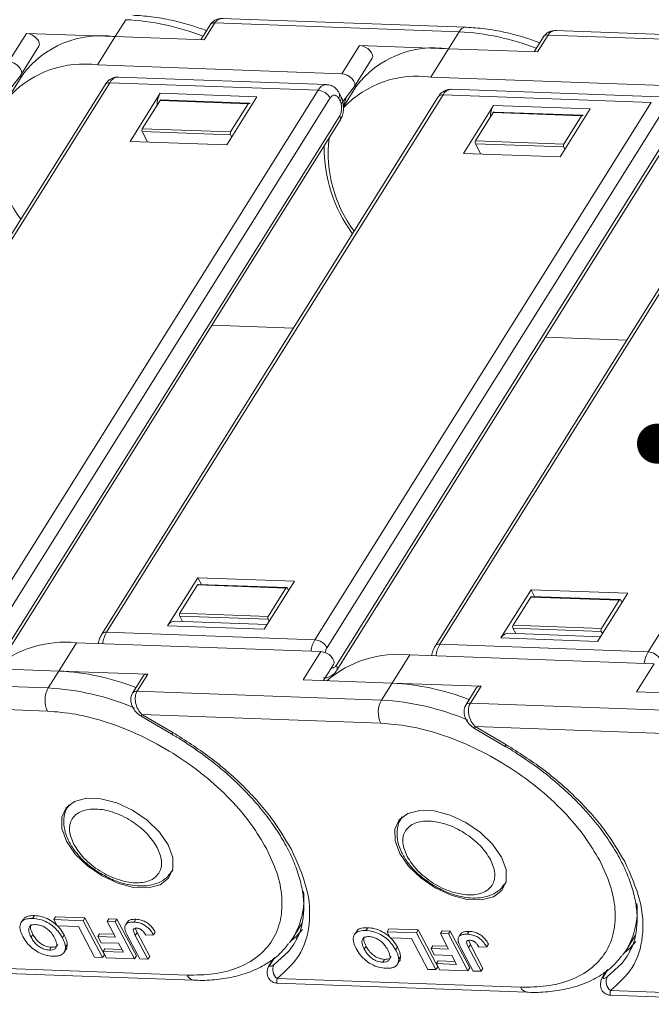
# Model space of a CAD drawing. Header units: millimetres. Extents: x 3578 to 4080, y -235 to 116.
# Tile 26 of 34: x 3917 to 3941, y 28 to 64. Entities that reach past the tile are written whole.
import ezdxf

# ---------------------------------------------------------------- set-up
doc = ezdxf.new("R2010")
doc.units = ezdxf.units.MM
doc.styles.get("Standard").update_dxf_attribs({"font": '仿宋_GB2312.ttf', "width": 0.8})
doc.dimstyles.new('副本 ISO-5', dxfattribs={"dimtxt": 3, "dimasz": 1.5, "dimexe": 1, "dimexo": 0.625, "dimgap": 0.5, "dimtad": 1, "dimtoh": 1, "dimdsep": 46, "dimtxsty": 'Standard', "dimcen": 2.5, "dimadec": 0, "dimazin": 0, "dimtfac": 1, "dimtmove": 0, "dimatfit": 3, "dimfxl": 0, "dimarcsym": 0})

msp = doc.modelspace()

# ---------------------------------------------------------------- linework, layer by layer
at = {"color": 7, "linetype": 'Continuous', "lineweight": 15}
for p, q in [((3920.87, 64.497), (3920.47, 63.86)), ((3923.814, 63.739), (3924.213, 64.376)), ((3924.213, 64.376), (3933.403, 64.043)), ((3933.66, 64.214), (3924.469, 64.547)), ((3924.035, 64.303), (3923.684, 63.743)), ((3933.403, 64.043), (3933.003, 63.406)), ((3946.193, 63.76), (3937.002, 64.093)), ((3917.127, 63.981), (3916.461, 62.918)), ((3917.127, 63.981), (3920.47, 63.86)), ((3919.804, 62.797), (3920.47, 63.86)), ((3920.47, 63.86), (3923.814, 63.739)), ((3936.568, 63.849), (3936.217, 63.289)), ((3936.347, 63.284), (3936.746, 63.922)), ((3936.746, 63.922), (3945.936, 63.589)), ((3916.933, 62.437), (3917.599, 63.5)), ((3929.66, 63.527), (3928.994, 62.464)), ((3929.66, 63.527), (3933.003, 63.406)), ((3932.337, 62.343), (3933.003, 63.406)), ((3933.003, 63.406), (3936.347, 63.284)), ((3929.466, 61.983), (3930.132, 63.046)), ((3928.994, 62.464), (3919.804, 62.797)), ((3916.492, 61.862), (3916.926, 62.427)), ((3916.989, 62.434), (3916.514, 61.676)), ((3928.418, 62.058), (3920.585, 62.342)), ((3941.527, 62.01), (3932.337, 62.343)), ((3920.085, 62.055), (3907.429, 41.866)), ((3907.608, 41.939), (3920.263, 62.128)), ((3928.096, 61.845), (3915.441, 41.655)), ((3920.263, 62.128), (3928.096, 61.845)), ((3928.969, 61.334), (3929.459, 61.973)), ((3929.522, 61.98), (3929.047, 61.222)), ((3940.951, 61.604), (3933.118, 61.888)), ((3915.901, 41.367), (3928.556, 61.556)), ((3932.618, 61.601), (3919.962, 41.412)), ((3920.141, 41.485), (3932.796, 61.674)), ((3921.03, 59.927), (3922.163, 61.734)), ((3922.153, 61.462), (3921.487, 60.4)), ((3925.474, 61.342), (3922.153, 61.462)), ((3925.797, 61.602), (3922.163, 61.734)), ((3925.506, 61.363), (3922.185, 61.484)), ((3924.665, 59.795), (3925.797, 61.602)), ((3928.87, 61.545), (3928.928, 61.434)), ((3928.954, 61.625), (3928.896, 61.736)), ((3929.155, 61.577), (3929.054, 61.234)), ((3932.796, 61.674), (3940.629, 61.39)), ((3925.474, 61.342), (3924.808, 60.279)), ((3925.537, 61.34), (3925.539, 61.336)), ((3940.629, 61.39), (3927.974, 41.201)), ((3928.434, 40.913), (3941.089, 61.102)), ((3929.054, 61.158), (3929.042, 61.265)), ((3945.15, 61.147), (3932.495, 40.958)), ((3932.674, 41.031), (3945.329, 61.22)), ((3933.563, 59.473), (3934.696, 61.279)), ((3938.33, 61.148), (3934.696, 61.279)), ((3937.198, 59.341), (3938.33, 61.148)), ((3928.909, 60.891), (3916.254, 40.702)), ((3916.266, 40.509), (3928.921, 60.699)), ((3934.686, 61.008), (3934.02, 59.946)), ((3938.007, 60.888), (3934.686, 61.008)), ((3938.039, 60.909), (3934.718, 61.029)), ((3938.007, 60.888), (3937.341, 59.825)), ((3938.07, 60.886), (3938.072, 60.882)), ((3953.162, 60.936), (3940.507, 40.747)), ((3921.487, 60.4), (3924.808, 60.279)), ((3941.442, 60.437), (3928.786, 40.248)), ((3924.665, 59.795), (3921.03, 59.927)), ((3921.483, 60.291), (3924.804, 60.171)), ((3921.483, 60.291), (3921.688, 59.903)), ((3924.848, 60.088), (3924.804, 60.171)), ((3928.798, 40.055), (3941.454, 60.245)), ((3934.02, 59.946), (3937.341, 59.825)), ((3934.016, 59.837), (3937.337, 59.717)), ((3934.016, 59.837), (3934.221, 59.449)), ((3937.381, 59.634), (3937.337, 59.717)), ((3937.198, 59.341), (3933.563, 59.473)), ((3924.109, 53.022), (3927.17, 52.911)), ((3936.642, 52.568), (3939.703, 52.457)), ((3923.572, 43.534), (3922.44, 41.727)), ((3923.572, 43.534), (3927.207, 43.402)), ((3923.707, 43.28), (3923.572, 43.534)), ((3926.916, 43.164), (3923.594, 43.284)), ((3927.207, 43.402), (3926.074, 41.596)), ((3923.562, 43.263), (3922.896, 42.2)), ((3926.884, 43.142), (3923.562, 43.263)), ((3926.884, 43.142), (3926.217, 42.08)), ((3926.946, 43.14), (3926.99, 43.057)), ((3936.105, 43.08), (3934.973, 41.273)), ((3936.105, 43.08), (3939.74, 42.948)), ((3936.24, 42.826), (3936.105, 43.08)), ((3939.74, 42.948), (3938.607, 41.142)), ((3936.095, 42.808), (3935.429, 41.746)), ((3939.416, 42.688), (3936.095, 42.808)), ((3939.448, 42.71), (3936.127, 42.83)), ((3939.416, 42.688), (3938.75, 41.626)), ((3939.479, 42.686), (3939.523, 42.603)), ((3922.896, 42.2), (3926.217, 42.08)), ((3926.185, 41.772), (3922.697, 41.898)), ((3922.892, 42.091), (3926.214, 41.971)), ((3922.892, 42.091), (3923.001, 41.887)), ((3926.258, 41.888), (3926.214, 41.971)), ((3927.974, 41.201), (3920.141, 41.485)), ((3922.44, 41.727), (3926.074, 41.596)), ((3938.718, 41.318), (3935.23, 41.444)), ((3935.425, 41.637), (3938.746, 41.517)), ((3935.425, 41.637), (3935.533, 41.433)), ((3935.429, 41.746), (3938.75, 41.626)), ((3938.79, 41.434), (3938.746, 41.517)), ((3918.35, 40.028), (3919.016, 41.091)), ((3919.016, 41.091), (3928.205, 40.758)), ((3934.973, 41.273), (3938.607, 41.142)), ((3928.205, 40.758), (3927.539, 39.695)), ((3940.507, 40.747), (3932.674, 41.031)), ((3930.883, 39.574), (3931.549, 40.637)), ((3931.549, 40.637), (3940.738, 40.304)), ((3915.006, 40.149), (3918.35, 40.028)), ((3918.35, 40.028), (3917.95, 39.391)), ((3921.693, 39.907), (3918.35, 40.028)), ((3928.296, 39.668), (3928.677, 40.277)), ((3940.738, 40.304), (3940.072, 39.241)), ((3917.95, 39.391), (3908.761, 39.724)), ((3921.515, 39.834), (3921.115, 39.196)), ((3921.294, 39.27), (3921.693, 39.907)), ((3927.539, 39.695), (3930.883, 39.574)), ((3930.483, 38.937), (3921.294, 39.27)), ((3930.883, 39.574), (3930.483, 38.937)), ((3934.226, 39.453), (3930.883, 39.574)), ((3934.047, 39.38), (3933.648, 38.742)), ((3933.826, 38.815), (3934.226, 39.453)), ((3940.072, 39.241), (3943.415, 39.12)), ((3908.939, 38.848), (3917.919, 38.522)), ((3943.016, 38.482), (3933.826, 38.815)), ((3921.445, 38.328), (3922.603, 37.652)), ((3921.472, 38.394), (3922.63, 37.718)), ((3921.472, 38.394), (3930.451, 38.068)), ((3933.978, 37.873), (3935.136, 37.198)), ((3934.005, 37.939), (3935.163, 37.264)), ((3934.005, 37.939), (3942.984, 37.614)), ((3918.693, 34.943), (3918.731, 34.999)), ((3918.724, 34.993), (3918.695, 34.946)), ((3931.225, 34.489), (3931.264, 34.545)), ((3931.257, 34.539), (3931.227, 34.492)), ((3922.599, 32.499), (3922.629, 32.546)), ((3935.132, 32.045), (3935.161, 32.092)), ((3917.363, 30.734), (3917.429, 30.84)), ((3918.156, 30.688), (3918.223, 30.794)), ((3918.223, 30.794), (3919.328, 30.754)), ((3919.328, 30.754), (3919.261, 30.648)), ((3919.328, 30.754), (3920.062, 29.369)), ((3920.163, 30.615), (3920.23, 30.721)), ((3920.23, 30.721), (3920.531, 30.711)), ((3920.531, 30.711), (3920.465, 30.604)), ((3920.531, 30.711), (3921.265, 29.325)), ((3921.242, 30.702), (3921.175, 30.596)), ((3916.996, 30.682), (3916.929, 30.576)), ((3918.156, 30.688), (3919.261, 30.648)), ((3918.279, 30.457), (3918.156, 30.688)), ((3919.082, 30.428), (3918.279, 30.457)), ((3919.694, 29.274), (3919.082, 30.428)), ((3919.261, 30.648), (3919.995, 29.263)), ((3920.163, 30.615), (3920.465, 30.604)), ((3920.474, 30.029), (3920.163, 30.615)), ((3920.465, 30.604), (3921.199, 29.219)), ((3920.942, 30.623), (3920.876, 30.517)), ((3921.233, 30.341), (3921.291, 30.204)), ((3927.158, 30.011), (3927.49, 30.541)), ((3929.896, 30.28), (3929.962, 30.386)), ((3930.689, 30.234), (3930.756, 30.34)), ((3930.756, 30.34), (3931.86, 30.3)), ((3917.302, 30.035), (3917.369, 30.141)), ((3918.547, 30.111), (3918.48, 30.005)), ((3919.878, 30.159), (3919.811, 30.053)), ((3919.934, 29.822), (3919.811, 30.053)), ((3919.811, 30.053), (3920.474, 30.029)), ((3919.878, 30.159), (3920.415, 30.14)), ((3921.398, 29.212), (3920.936, 30.085)), ((3921.224, 30.097), (3921.291, 30.204)), ((3921.224, 30.097), (3921.7, 29.201)), ((3921.291, 30.204), (3921.766, 29.307)), ((3921.612, 30.11), (3921.904, 30.117)), ((3921.97, 30.223), (3921.904, 30.117)), ((3927.158, 30.011), (3927.019, 29.811)), ((3927.302, 29.972), (3927.188, 29.77)), ((3929.529, 30.228), (3929.462, 30.122)), ((3930.689, 30.234), (3931.794, 30.194)), ((3930.812, 30.003), (3930.689, 30.234)), ((3931.615, 29.974), (3930.812, 30.003)), ((3932.227, 28.819), (3931.615, 29.974)), ((3931.86, 30.3), (3931.794, 30.194)), ((3931.794, 30.194), (3932.528, 28.809)), ((3931.86, 30.3), (3932.595, 28.915)), ((3932.696, 30.161), (3932.763, 30.267)), ((3932.696, 30.161), (3932.998, 30.15)), ((3933.007, 29.575), (3932.696, 30.161)), ((3932.763, 30.267), (3933.064, 30.256)), ((3933.064, 30.256), (3932.998, 30.15)), ((3932.998, 30.15), (3933.732, 28.765)), ((3933.064, 30.256), (3933.798, 28.871)), ((3933.475, 30.169), (3933.409, 30.063)), ((3933.775, 30.248), (3933.708, 30.142)), ((3939.691, 29.557), (3940.023, 30.087)), ((3917.994, 29.544), (3918.061, 29.65)), ((3918.663, 29.762), (3918.597, 29.655)), ((3920.596, 29.798), (3919.934, 29.822)), ((3920.079, 29.595), (3920.012, 29.488)), ((3920.079, 29.595), (3920.717, 29.572)), ((3920.775, 29.461), (3920.596, 29.798)), ((3929.835, 29.581), (3929.902, 29.687)), ((3931.08, 29.657), (3931.013, 29.551)), ((3932.411, 29.705), (3932.344, 29.599)), ((3932.466, 29.368), (3932.344, 29.599)), ((3932.344, 29.599), (3933.007, 29.575)), ((3932.411, 29.705), (3932.948, 29.686)), ((3933.931, 28.758), (3933.468, 29.631)), ((3933.757, 29.643), (3933.824, 29.75)), ((3933.757, 29.643), (3934.232, 28.747)), ((3933.766, 29.887), (3933.824, 29.75)), ((3933.824, 29.75), (3934.299, 28.853)), ((3934.145, 29.656), (3934.437, 29.663)), ((3934.503, 29.769), (3934.437, 29.663)), ((3918.553, 29.469), (3918.619, 29.576)), ((3919.995, 29.263), (3919.694, 29.274)), ((3920.062, 29.369), (3919.995, 29.263)), ((3920.134, 29.258), (3920.012, 29.488)), ((3920.012, 29.488), (3920.775, 29.461)), ((3921.199, 29.219), (3920.134, 29.258)), ((3921.265, 29.325), (3921.199, 29.219)), ((3921.766, 29.307), (3921.7, 29.201)), ((3926.427, 29.237), (3926.251, 28.956)), ((3926.301, 29.003), (3926.465, 29.266)), ((3931.196, 29.308), (3931.13, 29.201)), ((3933.129, 29.344), (3932.466, 29.368)), ((3933.308, 29.007), (3933.129, 29.344)), ((3939.691, 29.557), (3939.551, 29.357)), ((3939.835, 29.517), (3939.721, 29.316)), ((3923.175, 28.604), (3914.023, 28.936)), ((3921.7, 29.201), (3921.398, 29.212)), ((3926.251, 28.956), (3926.301, 29.003)), ((3926.302, 29.143), (3926.366, 29.14)), ((3930.527, 29.09), (3930.593, 29.196)), ((3931.085, 29.015), (3931.152, 29.122)), ((3932.595, 28.915), (3932.528, 28.809)), ((3932.611, 29.141), (3932.545, 29.034)), ((3932.667, 28.804), (3932.545, 29.034)), ((3932.545, 29.034), (3933.308, 29.007)), ((3932.611, 29.141), (3933.249, 29.118)), ((3933.798, 28.871), (3933.732, 28.765)), ((3934.299, 28.853), (3934.232, 28.747)), ((3914.037, 28.755), (3923.419, 28.415)), ((3932.528, 28.809), (3932.227, 28.819)), ((3933.732, 28.765), (3932.667, 28.804)), ((3934.232, 28.747), (3933.931, 28.758)), ((3938.959, 28.782), (3938.784, 28.502)), ((3938.784, 28.502), (3938.833, 28.549)), ((3938.833, 28.549), (3938.998, 28.812)), ((3938.835, 28.689), (3938.899, 28.686)), ((3935.708, 28.15), (3926.555, 28.481)), ((3926.569, 28.301), (3935.952, 27.961)), ((3948.241, 27.696), (3939.088, 28.027)), ((3939.102, 27.847), (3948.485, 27.507))]:
    msp.add_line(p, q, dxfattribs=at)
at = {"color": 7, "linetype": 'Continuous', "lineweight": 15, "flags": 128}
for points in [[(3917.599, 63.5), (3917.618, 63.552), (3917.613, 63.628), (3917.577, 63.71), (3917.514, 63.792), (3917.429, 63.866), (3917.331, 63.926), (3917.227, 63.965), (3917.127, 63.981)], [(3930.132, 63.046), (3930.151, 63.098), (3930.146, 63.173), (3930.11, 63.256), (3930.047, 63.338), (3929.962, 63.412), (3929.863, 63.471), (3929.759, 63.511), (3929.66, 63.527)], [(3916.461, 62.918), (3916.561, 62.902), (3916.664, 62.863), (3916.763, 62.804), (3916.848, 62.73), (3916.911, 62.647), (3916.947, 62.565), (3916.952, 62.489), (3916.926, 62.427)], [(3928.994, 62.464), (3929.093, 62.448), (3929.197, 62.409), (3929.296, 62.349), (3929.381, 62.275), (3929.444, 62.193), (3929.48, 62.111), (3929.485, 62.035), (3929.459, 61.973)], [(3928.677, 40.277), (3928.696, 40.329), (3928.691, 40.405), (3928.655, 40.487), (3928.592, 40.569), (3928.508, 40.643), (3928.409, 40.703), (3928.305, 40.742), (3928.205, 40.758)], [(3918.636, 33.632), (3918.461, 34.106), (3918.455, 34.535), (3918.618, 34.886), (3918.938, 35.129), (3919.388, 35.246), (3919.932, 35.226), (3920.526, 35.072), (3921.122, 34.795), (3921.67, 34.419), (3922.128, 33.973), (3922.458, 33.494), (3922.633, 33.021), (3922.639, 32.591), (3922.475, 32.241), (3922.156, 31.997), (3921.705, 31.881), (3921.161, 31.9), (3920.568, 32.055), (3919.972, 32.331), (3919.423, 32.708), (3918.965, 33.153), (3918.636, 33.632)], [(3931.168, 33.178), (3930.994, 33.652), (3930.988, 34.081), (3931.151, 34.432), (3931.471, 34.675), (3931.921, 34.792), (3932.465, 34.772), (3933.059, 34.618), (3933.654, 34.341), (3934.203, 33.964), (3934.661, 33.519), (3934.991, 33.04), (3935.166, 32.566), (3935.172, 32.137), (3935.008, 31.786), (3934.688, 31.543), (3934.238, 31.426), (3933.694, 31.446), (3933.1, 31.601), (3932.505, 31.877), (3931.956, 32.254), (3931.498, 32.699), (3931.168, 33.178)], [(3922.631, 32.555), (3922.624, 32.542), (3922.586, 32.478)], [(3935.164, 32.1), (3935.157, 32.088), (3935.118, 32.024)], [(3927.512, 30.32), (3927.295, 30.083), (3927.081, 29.896)], [(3927.188, 29.77), (3927, 29.508), (3926.434, 28.99)], [(3940.044, 29.866), (3939.828, 29.629), (3939.614, 29.442)], [(3939.721, 29.316), (3939.533, 29.054), (3938.967, 28.536)], [(3926.24, 28.935), (3926.248, 28.95), (3926.251, 28.956)], [(3938.773, 28.481), (3938.78, 28.496), (3938.784, 28.502)]]:
    msp.add_lwpolyline(points, dxfattribs=at)
at = {"color": 7, "linetype": 'Continuous', "lineweight": 15}
for centre, radius, start, end in [((3920.372, 55.05), 9.461, 68.9558, 86.9833), ((3924.185, 64.19), 0.188, 81.3895, 143.1446), ((3933.67, 63.92), 0.294, 91.7468, 155.1976), ((3932.905, 54.596), 9.461, 68.9558, 86.9833), ((3919.937, 60.198), 3.7, 81.7114, 142.8227), ((3936.718, 63.736), 0.188, 81.3895, 143.1446), ((3932.47, 59.744), 3.7, 81.7114, 142.8227), ((3919.292, 58.994), 3.838, 82.3259, 135.6035), ((3920.609, 61.956), 0.386, 93.6151, 153.5398), ((3931.822, 58.554), 3.824, 82.2626, 136.2229), ((3920.237, 61.937), 0.193, 82.3047, 142.2294), ((3928.443, 61.672), 0.387, 94.0455, 153.5022), ((3928.048, 61.256), 0.59, 30.5277, 85.3168), ((3933.142, 61.502), 0.386, 93.6151, 153.5398), ((3922.957, 61.281), 0.914, 150.3007, 179.6398), ((3922.187, 61.445), 0.0386, 93.6083, 153.5404), ((3928.717, 61.663), 0.193, 322.305, 22.1344), ((3928.776, 61.552), 0.193, 322.305, 22.1344), ((3932.77, 61.483), 0.193, 82.3047, 142.2294), ((3925.505, 61.329), 0.0335, 18.7082, 157.1256), ((3935.49, 60.827), 0.914, 150.3007, 179.6398), ((3928.752, 60.785), 0.189, 332.9356, 34.2211), ((3934.72, 60.991), 0.0386, 93.6083, 153.5404), ((3938.038, 60.875), 0.0335, 18.7082, 157.1256), ((3920.849, 59.936), 4.902, 173.3827, 216.7132), ((3921.59, 60.342), 0.118, 150.5277, 205.3168), ((3924.911, 60.221), 0.118, 150.5277, 205.3168), ((3933.382, 59.482), 4.902, 173.3827, 216.7132), ((3934.122, 59.887), 0.118, 150.5277, 205.3168), ((3933.797, 59.703), 5.472, 179.5359, 216.4031), ((3937.444, 59.767), 0.118, 150.5277, 205.3168), ((3923.597, 43.245), 0.0386, 93.6083, 153.5404), ((3926.914, 43.129), 0.0335, 18.7082, 157.1256), ((3936.13, 42.791), 0.0386, 93.6083, 153.5404), ((3939.447, 42.675), 0.0335, 18.7082, 157.1256), ((3922.999, 42.142), 0.118, 150.5277, 205.3168), ((3922.717, 41.59), 0.309, 93.6151, 153.5398), ((3926.32, 42.022), 0.118, 150.5277, 205.3168), ((3920.113, 41.298), 0.189, 81.5987, 143.2182), ((3921.068, 40.942), 1.074, 149.6683, 173.9687), ((3935.249, 41.136), 0.309, 93.6151, 153.5398), ((3935.532, 41.688), 0.118, 150.5277, 205.3168), ((3938.853, 41.567), 0.118, 150.5277, 205.3168), ((3918.584, 36.989), 4.124, 83.9906, 130.6764), ((3928.901, 40.659), 1.074, 149.6683, 173.9687), ((3927.926, 40.613), 0.59, 30.5277, 85.3168), ((3932.646, 40.844), 0.189, 81.5987, 143.2182), ((3933.601, 40.488), 1.074, 149.6683, 173.9687), ((3941.434, 40.204), 1.074, 149.6683, 173.9687), ((3940.458, 40.159), 0.59, 30.5277, 85.3168), ((3931.117, 36.535), 4.124, 83.9906, 130.6764), ((3917.852, 30.581), 9.461, 68.9558, 86.9833), ((3928.625, 40.141), 0.193, 333.9227, 33.5162), ((3921.665, 39.721), 0.188, 81.3895, 143.1446), ((3918.772, 38.926), 0.944, 150.5277, 205.3168), ((3917.431, 29.787), 9.618, 66.9692, 86.9044), ((3921.265, 39.084), 0.188, 81.3895, 143.1446), ((3930.385, 30.127), 9.461, 68.9558, 86.9833), ((3934.198, 39.267), 0.188, 81.3895, 143.1446), ((3931.305, 38.472), 0.944, 150.5277, 205.3168), ((3929.964, 29.333), 9.618, 66.9692, 86.9044), ((3933.798, 38.63), 0.188, 81.3895, 143.1446), ((3921.586, 38.308), 0.143, 143.31, 172.2466), ((3934.119, 37.854), 0.143, 143.31, 172.2466), ((3922.744, 37.633), 0.142, 143.2791, 172.2914), ((3935.277, 37.179), 0.142, 143.2791, 172.2914), ((3924.701, 31.481), 2.863, 329.115, 5.2586), ((3937.234, 31.027), 2.863, 329.115, 5.2586), ((3926.805, 28.81), 0.412, 154.0164, 232.7334), ((3923.461, 28.722), 0.309, 202.3214, 262.0007), ((3939.338, 28.356), 0.412, 154.0164, 232.7334), ((3935.994, 28.267), 0.309, 202.3214, 262.0007)]:
    msp.add_arc(centre, radius, start, end, dxfattribs=at)
for points, knots in [([(3923.9, 64.088), (3923.717, 64.153), (3923.281, 64.309), (3922.589, 64.485), (3921.841, 64.623), (3921.362, 64.652), (3921.128, 64.666)], [0, 0, 0, 0, 0.193153, 0.460168, 0.735949, 1, 1, 1, 1]), ([(3924.532, 64.545), (3924.492, 64.544), (3924.408, 64.543), (3924.277, 64.509), (3924.141, 64.437), (3924.074, 64.352), (3924.038, 64.308)], [0, 0, 0, 0, 0.2091774, 0.440931, 0.7047413, 1, 1, 1, 1]), ([(3924.532, 64.545), (3924.499, 64.543), (3924.433, 64.541), (3924.345, 64.506), (3924.269, 64.452), (3924.232, 64.401), (3924.213, 64.376)], [0, 0, 0, 0, 0.264901, 0.519081, 0.763657, 1, 1, 1, 1]), ([(3936.433, 63.633), (3936.25, 63.699), (3935.814, 63.855), (3935.122, 64.031), (3934.374, 64.169), (3933.895, 64.198), (3933.661, 64.212)], [0, 0, 0, 0, 0.193153, 0.460168, 0.735949, 1, 1, 1, 1]), ([(3937.065, 64.09), (3937.025, 64.09), (3936.941, 64.089), (3936.811, 64.054), (3936.685, 63.99), (3936.626, 63.917), (3936.599, 63.884)], [0, 0, 0, 0, 0.225418, 0.475166, 0.759459, 1, 1, 1, 1]), ([(3937.065, 64.09), (3937.031, 64.089), (3936.965, 64.087), (3936.877, 64.052), (3936.802, 63.998), (3936.765, 63.947), (3936.746, 63.922)], [0, 0, 0, 0, 0.264901, 0.519081, 0.763657, 1, 1, 1, 1]), ([(3920.588, 62.332), (3920.549, 62.335), (3920.434, 62.343), (3920.256, 62.253), (3920.134, 62.143), (3920.092, 62.063), (3920.087, 62.053)], [0, 0, 0, 0, 0.190818, 0.561391, 0.946092, 1, 1, 1, 1]), ([(3928.891, 61.733), (3928.871, 61.771), (3928.82, 61.867), (3928.69, 61.979), (3928.541, 62.054), (3928.445, 62.05), (3928.415, 62.048)], [0, 0, 0, 0, 0.212364, 0.528977, 0.850853, 1, 1, 1, 1]), ([(3933.12, 61.878), (3933.082, 61.881), (3932.967, 61.889), (3932.789, 61.799), (3932.666, 61.689), (3932.625, 61.609), (3932.62, 61.599)], [0, 0, 0, 0, 0.190818, 0.561391, 0.946092, 1, 1, 1, 1]), ([(3928.556, 61.556), (3928.579, 61.586), (3928.615, 61.632), (3928.672, 61.659), (3928.717, 61.666), (3928.762, 61.656), (3928.817, 61.624), (3928.849, 61.576), (3928.87, 61.545)], [0, 0, 0, 0, 0.239443, 0.369379, 0.5, 0.629936, 0.760557, 1, 1, 1, 1]), ([(3928.928, 61.434), (3928.945, 61.396), (3928.97, 61.336), (3928.983, 61.239), (3928.985, 61.16), (3928.978, 61.082), (3928.957, 60.986), (3928.928, 60.928), (3928.909, 60.891)], [0, 0, 0, 0, 0.239443, 0.369379, 0.5, 0.629936, 0.760557, 1, 1, 1, 1]), ([(3929.042, 61.265), (3929.038, 61.332), (3929.031, 61.439), (3928.991, 61.557), (3928.961, 61.605), (3928.95, 61.622)], [0, 0, 0, 0, 0.524322, 0.836245, 1, 1, 1, 1]), ([(3928.919, 60.7), (3928.941, 60.739), (3928.996, 60.832), (3929.04, 60.991), (3929.05, 61.107), (3929.054, 61.158)], [0, 0, 0, 0, 0.28708, 0.693262, 1, 1, 1, 1]), ([(3919.964, 41.41), (3919.942, 41.371), (3919.888, 41.278), (3919.85, 41.155), (3919.842, 41.075), (3919.841, 41.061)], [0, 0, 0, 0, 0.368352, 0.890348, 1, 1, 1, 1]), ([(3928.366, 40.718), (3928.366, 40.719), (3928.369, 40.746), (3928.387, 40.818), (3928.415, 40.875), (3928.434, 40.913)], [0, 0, 0, 0, 0.011515, 0.360419, 1, 1, 1, 1]), ([(3932.497, 40.956), (3932.475, 40.917), (3932.42, 40.824), (3932.383, 40.701), (3932.375, 40.621), (3932.374, 40.607)], [0, 0, 0, 0, 0.368352, 0.890348, 1, 1, 1, 1]), ([(3928.301, 39.778), (3928.338, 39.776), (3928.451, 39.768), (3928.627, 39.857), (3928.75, 39.967), (3928.791, 40.047), (3928.796, 40.057)], [0, 0, 0, 0, 0.1829779, 0.5569804, 0.9452416, 1, 1, 1, 1]), ([(3928.786, 40.248), (3928.763, 40.218), (3928.728, 40.172), (3928.671, 40.145), (3928.631, 40.138), (3928.606, 40.145), (3928.596, 40.147)], [0, 0, 0, 0, 0.408658, 0.63042, 0.853351, 1, 1, 1, 1]), ([(3921.294, 39.27), (3921.278, 39.241), (3921.248, 39.184), (3921.223, 39.078), (3921.217, 38.961), (3921.238, 38.794), (3921.313, 38.584), (3921.42, 38.456), (3921.472, 38.394)], [0, 0, 0, 0, 0.115349, 0.234722, 0.358791, 0.488149, 0.751597, 1, 1, 1, 1]), ([(3921.118, 39.201), (3921.098, 39.161), (3921.059, 39.082), (3921.048, 38.942), (3921.07, 38.806), (3921.131, 38.641), (3921.252, 38.463), (3921.382, 38.372), (3921.445, 38.328)], [0, 0, 0, 0, 0.145882, 0.286599, 0.419479, 0.544966, 0.779193, 1, 1, 1, 1]), ([(3926.155, 33.36), (3925.977, 33.663), (3925.609, 34.287), (3924.807, 35.223), (3923.819, 36.131), (3922.669, 36.95), (3921.431, 37.627), (3920.183, 38.121), (3918.991, 38.435), (3918.269, 38.494), (3917.919, 38.522)], [0, 0, 0, 0, 0.116516, 0.2400113, 0.3686408, 0.5, 0.6313592, 0.7599887, 0.883484, 1, 1, 1, 1]), ([(3933.651, 38.747), (3933.631, 38.707), (3933.591, 38.628), (3933.581, 38.488), (3933.602, 38.351), (3933.664, 38.187), (3933.785, 38.009), (3933.915, 37.918), (3933.978, 37.873)], [0, 0, 0, 0, 0.145882, 0.286599, 0.419479, 0.544966, 0.779193, 1, 1, 1, 1]), ([(3933.826, 38.815), (3933.811, 38.787), (3933.78, 38.73), (3933.756, 38.624), (3933.75, 38.507), (3933.77, 38.339), (3933.845, 38.13), (3933.953, 38.002), (3934.005, 37.939)], [0, 0, 0, 0, 0.115349, 0.234722, 0.358791, 0.488149, 0.751597, 1, 1, 1, 1]), ([(3938.688, 32.906), (3938.51, 33.209), (3938.142, 33.833), (3937.34, 34.769), (3936.352, 35.677), (3935.202, 36.496), (3933.963, 37.173), (3932.716, 37.667), (3931.524, 37.981), (3930.802, 38.04), (3930.451, 38.068)], [0, 0, 0, 0, 0.116516, 0.2400113, 0.3686408, 0.5, 0.6313592, 0.7599887, 0.883484, 1, 1, 1, 1]), ([(3922.603, 37.652), (3922.604, 37.651), (3922.729, 37.583), (3922.85, 37.506), (3922.971, 37.43)], [0, 0, 0, 0, 0.008292, 1, 1, 1, 1]), ([(3922.63, 37.718), (3923.101, 37.421), (3924.054, 36.82), (3925.305, 35.723), (3926.371, 34.541), (3926.856, 33.728), (3927.095, 33.326)], [0, 0, 0, 0, 0.247221, 0.5, 0.752779, 1, 1, 1, 1]), ([(3922.971, 37.43), (3923.296, 37.215), (3923.753, 36.913), (3924.379, 36.42), (3924.884, 35.984), (3925.436, 35.444), (3925.953, 34.864), (3926.421, 34.25), (3926.822, 33.618), (3927.145, 32.982), (3927.382, 32.354), (3927.527, 31.744), (3927.579, 31.158), (3927.524, 30.603), (3927.426, 30.198), (3927.305, 30.003), (3927.278, 29.958)], [0, 0, 0, 0, 0.099411, 0.13948, 0.205553, 0.273369, 0.345265, 0.419303, 0.494739, 0.571068, 0.648106, 0.725987, 0.805268, 0.887178, 0.973917, 1, 1, 1, 1]), ([(3935.136, 37.198), (3935.137, 37.197), (3935.262, 37.129), (3935.383, 37.052), (3935.503, 36.976)], [0, 0, 0, 0, 0.008292, 1, 1, 1, 1]), ([(3935.163, 37.264), (3935.634, 36.967), (3936.587, 36.366), (3937.838, 35.269), (3938.903, 34.087), (3939.388, 33.274), (3939.628, 32.872)], [0, 0, 0, 0, 0.247221, 0.5, 0.752779, 1, 1, 1, 1]), ([(3935.503, 36.976), (3935.829, 36.761), (3936.286, 36.459), (3936.912, 35.966), (3937.417, 35.53), (3937.969, 34.99), (3938.486, 34.41), (3938.954, 33.796), (3939.355, 33.164), (3939.678, 32.528), (3939.915, 31.9), (3940.059, 31.29), (3940.112, 30.704), (3940.057, 30.149), (3939.958, 29.744), (3939.838, 29.549), (3939.81, 29.504)], [0, 0, 0, 0, 0.099411, 0.13948, 0.205553, 0.273369, 0.345265, 0.419303, 0.494739, 0.571068, 0.648106, 0.725987, 0.805268, 0.887178, 0.973917, 1, 1, 1, 1]), ([(3918.7, 34.938), (3918.687, 34.922), (3918.579, 34.794), (3918.52, 34.48), (3918.546, 34.069), (3918.686, 33.679), (3918.888, 33.342), (3919.127, 33.051), (3919.431, 32.75), (3919.692, 32.57), (3919.854, 32.458)], [0, 0, 0, 0, 0.023534, 0.191969, 0.344559, 0.483374, 0.621478, 0.726947, 0.831415, 1, 1, 1, 1]), ([(3918.914, 33.514), (3918.842, 33.687), (3918.732, 33.955), (3918.756, 34.271), (3918.842, 34.484), (3918.996, 34.655), (3919.272, 34.808), (3919.728, 34.876), (3920.275, 34.772), (3920.728, 34.592), (3921.073, 34.403), (3921.392, 34.175), (3921.759, 33.845), (3921.934, 33.575), (3922.047, 33.4)], [0, 0, 0, 0, 0.119721, 0.184895, 0.25, 0.315174, 0.380279, 0.5, 0.619721, 0.684895, 0.75, 0.815174, 0.880279, 1, 1, 1, 1]), ([(3931.233, 34.484), (3931.22, 34.468), (3931.112, 34.34), (3931.053, 34.026), (3931.078, 33.615), (3931.219, 33.225), (3931.42, 32.888), (3931.66, 32.597), (3931.963, 32.296), (3932.225, 32.115), (3932.387, 32.004)], [0, 0, 0, 0, 0.023534, 0.191969, 0.344559, 0.483374, 0.621478, 0.726947, 0.831415, 1, 1, 1, 1]), ([(3931.446, 33.06), (3931.375, 33.233), (3931.265, 33.501), (3931.289, 33.817), (3931.375, 34.029), (3931.529, 34.201), (3931.805, 34.354), (3932.261, 34.422), (3932.808, 34.318), (3933.261, 34.138), (3933.606, 33.948), (3933.925, 33.721), (3934.291, 33.391), (3934.466, 33.121), (3934.58, 32.946)], [0, 0, 0, 0, 0.119721, 0.184895, 0.25, 0.315174, 0.380279, 0.5, 0.619721, 0.684895, 0.75, 0.815174, 0.880279, 1, 1, 1, 1]), ([(3922.047, 33.4), (3922.118, 33.227), (3922.228, 32.959), (3922.204, 32.643), (3922.118, 32.43), (3921.965, 32.259), (3921.688, 32.105), (3921.232, 32.038), (3920.686, 32.142), (3920.232, 32.322), (3919.887, 32.511), (3919.568, 32.739), (3919.202, 33.069), (3919.027, 33.339), (3918.914, 33.514)], [0, 0, 0, 0, 0.119721, 0.184895, 0.25, 0.315174, 0.380279, 0.5, 0.619721, 0.684895, 0.75, 0.815174, 0.880279, 1, 1, 1, 1]), ([(3923.175, 28.604), (3923.509, 28.608), (3924.196, 28.615), (3925.095, 28.853), (3925.857, 29.274), (3926.412, 29.887), (3926.722, 30.653), (3926.768, 31.523), (3926.59, 32.436), (3926.297, 33.058), (3926.155, 33.36)], [0, 0, 0, 0, 0.116516, 0.240011, 0.368641, 0.5, 0.631359, 0.759989, 0.883484, 1, 1, 1, 1]), ([(3927.095, 33.326), (3927.314, 32.839), (3927.758, 31.849), (3927.83, 30.478), (3927.473, 29.289), (3926.858, 28.748), (3926.555, 28.481)], [0, 0, 0, 0, 0.245823, 0.5, 0.754177, 1, 1, 1, 1]), ([(3934.58, 32.946), (3934.651, 32.773), (3934.761, 32.505), (3934.737, 32.189), (3934.651, 31.976), (3934.497, 31.805), (3934.221, 31.651), (3933.765, 31.584), (3933.218, 31.688), (3932.765, 31.868), (3932.42, 32.057), (3932.101, 32.285), (3931.735, 32.615), (3931.56, 32.885), (3931.446, 33.06)], [0, 0, 0, 0, 0.119721, 0.184895, 0.25, 0.315174, 0.380279, 0.5, 0.619721, 0.684895, 0.75, 0.815174, 0.880279, 1, 1, 1, 1]), ([(3935.708, 28.15), (3936.041, 28.154), (3936.729, 28.161), (3937.628, 28.399), (3938.39, 28.82), (3938.945, 29.433), (3939.254, 30.199), (3939.301, 31.069), (3939.123, 31.982), (3938.83, 32.604), (3938.688, 32.906)], [0, 0, 0, 0, 0.116516, 0.240011, 0.368641, 0.5, 0.631359, 0.759989, 0.883484, 1, 1, 1, 1]), ([(3939.628, 32.872), (3939.846, 32.385), (3940.291, 31.395), (3940.363, 30.024), (3940.005, 28.835), (3939.391, 28.294), (3939.088, 28.027)], [0, 0, 0, 0, 0.245823, 0.5, 0.754177, 1, 1, 1, 1]), ([(3919.854, 32.458), (3920.037, 32.355), (3920.294, 32.21), (3920.688, 32.068), (3921.016, 31.984), (3921.39, 31.943), (3921.756, 31.964), (3922.101, 32.063), (3922.394, 32.23), (3922.516, 32.402), (3922.57, 32.479)], [0, 0, 0, 0, 0.182489, 0.255758, 0.375309, 0.49613, 0.623761, 0.755678, 0.892313, 1, 1, 1, 1]), ([(3932.387, 32.004), (3932.57, 31.9), (3932.827, 31.756), (3933.22, 31.614), (3933.548, 31.53), (3933.923, 31.488), (3934.289, 31.51), (3934.634, 31.609), (3934.927, 31.776), (3935.049, 31.948), (3935.103, 32.024)], [0, 0, 0, 0, 0.182489, 0.255758, 0.375309, 0.49613, 0.623761, 0.755678, 0.892313, 1, 1, 1, 1]), ([(3916.997, 30.053), (3916.962, 30.127), (3916.891, 30.276), (3916.874, 30.487), (3916.96, 30.642), (3917.132, 30.729), (3917.283, 30.732), (3917.363, 30.734)], [0, 0, 0, 0, 0.204609, 0.411109, 0.621842, 0.801311, 1, 1, 1, 1]), ([(3917.009, 30.674), (3917.02, 30.699), (3917.052, 30.771), (3917.202, 30.833), (3917.351, 30.838), (3917.429, 30.84)], [0, 0, 0, 0, 0.1949687, 0.5770266, 1, 1, 1, 1]), ([(3917.363, 30.734), (3917.45, 30.726), (3917.625, 30.71), (3917.902, 30.6), (3918.141, 30.439), (3918.343, 30.236), (3918.431, 30.088), (3918.48, 30.005)], [0, 0, 0, 0, 0.205416, 0.413489, 0.592452, 0.772931, 1, 1, 1, 1]), ([(3917.429, 30.84), (3917.517, 30.832), (3917.692, 30.817), (3917.968, 30.706), (3918.208, 30.545), (3918.41, 30.343), (3918.498, 30.194), (3918.547, 30.111)], [0, 0, 0, 0, 0.205416, 0.413489, 0.592452, 0.772931, 1, 1, 1, 1]), ([(3920.948, 30.62), (3920.952, 30.627), (3920.974, 30.664), (3921.075, 30.698), (3921.182, 30.701), (3921.242, 30.702)], [0, 0, 0, 0, 0.097001, 0.491343, 1, 1, 1, 1]), ([(3921.242, 30.702), (3921.309, 30.696), (3921.424, 30.686), (3921.601, 30.614), (3921.75, 30.514), (3921.88, 30.378), (3921.939, 30.277), (3921.97, 30.223)], [0, 0, 0, 0, 0.24093, 0.409491, 0.578642, 0.775105, 1, 1, 1, 1]), ([(3917.302, 30.035), (3917.267, 30.11), (3917.211, 30.228), (3917.214, 30.374), (3917.274, 30.459), (3917.371, 30.502), (3917.451, 30.503), (3917.486, 30.503)], [0, 0, 0, 0, 0.3192639, 0.5046241, 0.6908579, 0.8645927, 1, 1, 1, 1]), ([(3917.369, 30.141), (3917.335, 30.215), (3917.282, 30.332), (3917.273, 30.457), (3917.302, 30.493), (3917.309, 30.502)], [0, 0, 0, 0, 0.565688, 0.894119, 1, 1, 1, 1]), ([(3917.486, 30.503), (3917.545, 30.496), (3917.653, 30.484), (3917.818, 30.407), (3917.959, 30.308), (3918.089, 30.17), (3918.149, 30.067), (3918.184, 30.007)], [0, 0, 0, 0, 0.213943, 0.387352, 0.56015, 0.741367, 1, 1, 1, 1]), ([(3920.83, 30.347), (3920.829, 30.381), (3920.826, 30.456), (3920.886, 30.54), (3921.005, 30.594), (3921.114, 30.595), (3921.175, 30.596)], [0, 0, 0, 0, 0.206429, 0.456722, 0.693973, 1, 1, 1, 1]), ([(3920.936, 30.085), (3920.926, 30.104), (3920.907, 30.141), (3920.883, 30.19), (3920.864, 30.234), (3920.85, 30.272), (3920.837, 30.31), (3920.833, 30.335), (3920.83, 30.347)], [0, 0, 0, 0, 0.20827, 0.416707, 0.561481, 0.706573, 0.852825, 1, 1, 1, 1]), ([(3921.224, 30.097), (3921.207, 30.132), (3921.173, 30.2), (3921.142, 30.285), (3921.157, 30.336), (3921.192, 30.36), (3921.236, 30.367), (3921.269, 30.366), (3921.278, 30.366)], [0, 0, 0, 0, 0.272224, 0.546623, 0.659126, 0.771081, 0.934792, 1, 1, 1, 1]), ([(3921.175, 30.596), (3921.243, 30.59), (3921.358, 30.579), (3921.534, 30.508), (3921.683, 30.408), (3921.813, 30.271), (3921.872, 30.171), (3921.904, 30.117)], [0, 0, 0, 0, 0.24093, 0.409491, 0.578642, 0.775105, 1, 1, 1, 1]), ([(3921.278, 30.366), (3921.291, 30.365), (3921.317, 30.363), (3921.356, 30.353), (3921.391, 30.34), (3921.422, 30.325), (3921.452, 30.306), (3921.471, 30.291), (3921.48, 30.284)], [0, 0, 0, 0, 0.199415, 0.404779, 0.549305, 0.697938, 0.847272, 1, 1, 1, 1]), ([(3929.542, 30.22), (3929.553, 30.245), (3929.585, 30.317), (3929.735, 30.379), (3929.884, 30.384), (3929.962, 30.386)], [0, 0, 0, 0, 0.1949687, 0.5770266, 1, 1, 1, 1]), ([(3929.962, 30.386), (3930.049, 30.378), (3930.225, 30.363), (3930.501, 30.252), (3930.74, 30.091), (3930.943, 29.889), (3931.031, 29.74), (3931.08, 29.657)], [0, 0, 0, 0, 0.205416, 0.413489, 0.592452, 0.772931, 1, 1, 1, 1]), ([(3918.12, 29.313), (3918.033, 29.321), (3917.858, 29.337), (3917.579, 29.45), (3917.337, 29.614), (3917.134, 29.82), (3917.046, 29.969), (3916.997, 30.053)], [0, 0, 0, 0, 0.203933, 0.41017, 0.593215, 0.773531, 1, 1, 1, 1]), ([(3917.994, 29.544), (3917.927, 29.552), (3917.814, 29.565), (3917.644, 29.647), (3917.5, 29.755), (3917.385, 29.891), (3917.328, 29.989), (3917.302, 30.035)], [0, 0, 0, 0, 0.241919, 0.409044, 0.576174, 0.800887, 1, 1, 1, 1]), ([(3918.061, 29.65), (3917.994, 29.658), (3917.88, 29.671), (3917.711, 29.753), (3917.566, 29.861), (3917.451, 29.997), (3917.395, 30.095), (3917.369, 30.141)], [0, 0, 0, 0, 0.241919, 0.409044, 0.576174, 0.800887, 1, 1, 1, 1]), ([(3918.184, 30.007), (3918.219, 29.932), (3918.275, 29.815), (3918.272, 29.672), (3918.214, 29.589), (3918.116, 29.546), (3918.033, 29.545), (3917.994, 29.544)], [0, 0, 0, 0, 0.319417, 0.499226, 0.680002, 0.847806, 1, 1, 1, 1]), ([(3918.48, 30.005), (3918.49, 29.987), (3918.509, 29.95), (3918.535, 29.892), (3918.559, 29.834), (3918.578, 29.773), (3918.592, 29.713), (3918.595, 29.675), (3918.597, 29.655)], [0, 0, 0, 0, 0.15395, 0.308181, 0.478699, 0.649961, 0.824203, 1, 1, 1, 1]), ([(3918.547, 30.111), (3918.556, 30.093), (3918.576, 30.056), (3918.602, 29.999), (3918.625, 29.94), (3918.645, 29.879), (3918.659, 29.819), (3918.662, 29.781), (3918.663, 29.762)], [0, 0, 0, 0, 0.15395, 0.308181, 0.478699, 0.649961, 0.824203, 1, 1, 1, 1]), ([(3921.48, 30.284), (3921.492, 30.273), (3921.516, 30.25), (3921.542, 30.217), (3921.563, 30.188), (3921.581, 30.162), (3921.597, 30.136), (3921.607, 30.119), (3921.612, 30.11)], [0, 0, 0, 0, 0.205288, 0.416473, 0.561717, 0.70725, 0.853541, 1, 1, 1, 1]), ([(3929.53, 29.598), (3929.495, 29.673), (3929.424, 29.822), (3929.406, 30.033), (3929.493, 30.188), (3929.665, 30.275), (3929.816, 30.278), (3929.896, 30.28)], [0, 0, 0, 0, 0.204609, 0.411109, 0.621842, 0.801311, 1, 1, 1, 1]), ([(3929.835, 29.581), (3929.8, 29.656), (3929.744, 29.774), (3929.746, 29.92), (3929.806, 30.005), (3929.904, 30.048), (3929.984, 30.049), (3930.019, 30.049)], [0, 0, 0, 0, 0.3192639, 0.5046241, 0.6908579, 0.8645927, 1, 1, 1, 1]), ([(3929.902, 29.687), (3929.868, 29.761), (3929.815, 29.878), (3929.806, 30.003), (3929.835, 30.039), (3929.842, 30.048)], [0, 0, 0, 0, 0.565688, 0.894119, 1, 1, 1, 1]), ([(3929.896, 30.28), (3929.983, 30.272), (3930.158, 30.256), (3930.435, 30.146), (3930.674, 29.985), (3930.876, 29.782), (3930.964, 29.634), (3931.013, 29.551)], [0, 0, 0, 0, 0.205416, 0.413489, 0.592452, 0.772931, 1, 1, 1, 1]), ([(3930.019, 30.049), (3930.078, 30.042), (3930.185, 30.03), (3930.351, 29.953), (3930.491, 29.854), (3930.621, 29.716), (3930.681, 29.613), (3930.717, 29.553)], [0, 0, 0, 0, 0.213943, 0.387352, 0.56015, 0.741367, 1, 1, 1, 1]), ([(3933.363, 29.893), (3933.362, 29.927), (3933.359, 30.002), (3933.419, 30.086), (3933.538, 30.14), (3933.647, 30.141), (3933.708, 30.142)], [0, 0, 0, 0, 0.206429, 0.456722, 0.693973, 1, 1, 1, 1]), ([(3933.48, 30.166), (3933.485, 30.173), (3933.507, 30.21), (3933.608, 30.244), (3933.714, 30.247), (3933.775, 30.248)], [0, 0, 0, 0, 0.097001, 0.491343, 1, 1, 1, 1]), ([(3933.708, 30.142), (3933.776, 30.136), (3933.89, 30.125), (3934.067, 30.054), (3934.216, 29.954), (3934.346, 29.817), (3934.405, 29.716), (3934.437, 29.663)], [0, 0, 0, 0, 0.24093, 0.409491, 0.578642, 0.775105, 1, 1, 1, 1]), ([(3933.775, 30.248), (3933.842, 30.242), (3933.957, 30.231), (3934.133, 30.16), (3934.283, 30.06), (3934.412, 29.924), (3934.472, 29.823), (3934.503, 29.769)], [0, 0, 0, 0, 0.24093, 0.409491, 0.578642, 0.775105, 1, 1, 1, 1]), ([(3918.31, 29.755), (3918.299, 29.735), (3918.273, 29.688), (3918.181, 29.653), (3918.1, 29.651), (3918.061, 29.65)], [0, 0, 0, 0, 0.272783, 0.654129, 1, 1, 1, 1]), ([(3918.597, 29.655), (3918.596, 29.623), (3918.593, 29.558), (3918.552, 29.452), (3918.487, 29.386), (3918.428, 29.359), (3918.422, 29.356)], [0, 0, 0, 0, 0.2509, 0.502162, 0.946531, 1, 1, 1, 1]), ([(3918.663, 29.762), (3918.661, 29.73), (3918.657, 29.666), (3918.643, 29.601), (3918.619, 29.579), (3918.617, 29.577)], [0, 0, 0, 0, 0.479552, 0.959795, 1, 1, 1, 1]), ([(3923.418, 28.417), (3923.434, 28.416), (3923.707, 28.393), (3924.209, 28.424), (3924.911, 28.522), (3925.565, 28.718), (3926.157, 29.01), (3926.647, 29.363), (3926.882, 29.658), (3926.985, 29.787)], [0, 0, 0, 0, 0.010453, 0.176531, 0.344832, 0.515146, 0.687769, 0.863787, 1, 1, 1, 1]), ([(3930.653, 28.859), (3930.566, 28.867), (3930.39, 28.883), (3930.112, 28.996), (3929.87, 29.16), (3929.667, 29.366), (3929.579, 29.515), (3929.53, 29.598)], [0, 0, 0, 0, 0.203933, 0.41017, 0.593215, 0.773531, 1, 1, 1, 1]), ([(3930.593, 29.196), (3930.527, 29.204), (3930.413, 29.217), (3930.244, 29.299), (3930.099, 29.407), (3929.984, 29.543), (3929.928, 29.641), (3929.902, 29.687)], [0, 0, 0, 0, 0.241919, 0.409044, 0.576174, 0.800887, 1, 1, 1, 1]), ([(3931.08, 29.657), (3931.089, 29.639), (3931.109, 29.602), (3931.134, 29.545), (3931.158, 29.486), (3931.177, 29.425), (3931.192, 29.365), (3931.195, 29.327), (3931.196, 29.308)], [0, 0, 0, 0, 0.15395, 0.308181, 0.478699, 0.649961, 0.824203, 1, 1, 1, 1]), ([(3933.468, 29.631), (3933.459, 29.649), (3933.44, 29.686), (3933.416, 29.736), (3933.397, 29.78), (3933.383, 29.818), (3933.37, 29.856), (3933.365, 29.881), (3933.363, 29.893)], [0, 0, 0, 0, 0.20827, 0.416707, 0.561481, 0.706573, 0.852825, 1, 1, 1, 1]), ([(3933.757, 29.643), (3933.74, 29.678), (3933.706, 29.746), (3933.675, 29.831), (3933.69, 29.882), (3933.725, 29.906), (3933.769, 29.912), (3933.802, 29.912), (3933.811, 29.912)], [0, 0, 0, 0, 0.272224, 0.546623, 0.659126, 0.771081, 0.934792, 1, 1, 1, 1]), ([(3933.811, 29.912), (3933.824, 29.911), (3933.85, 29.909), (3933.889, 29.899), (3933.924, 29.886), (3933.955, 29.871), (3933.985, 29.851), (3934.003, 29.837), (3934.013, 29.83)], [0, 0, 0, 0, 0.199415, 0.404779, 0.549305, 0.697938, 0.847272, 1, 1, 1, 1]), ([(3934.013, 29.83), (3934.025, 29.818), (3934.049, 29.796), (3934.075, 29.763), (3934.096, 29.734), (3934.113, 29.708), (3934.13, 29.682), (3934.14, 29.664), (3934.145, 29.656)], [0, 0, 0, 0, 0.205288, 0.416473, 0.561717, 0.70725, 0.853541, 1, 1, 1, 1]), ([(3918.422, 29.356), (3918.406, 29.349), (3918.374, 29.337), (3918.324, 29.326), (3918.274, 29.318), (3918.224, 29.314), (3918.173, 29.312), (3918.138, 29.313), (3918.12, 29.313)], [0, 0, 0, 0, 0.185429, 0.37219, 0.527708, 0.683877, 0.841678, 1, 1, 1, 1]), ([(3930.527, 29.09), (3930.46, 29.098), (3930.347, 29.111), (3930.177, 29.192), (3930.032, 29.3), (3929.917, 29.437), (3929.861, 29.535), (3929.835, 29.581)], [0, 0, 0, 0, 0.241919, 0.409044, 0.576174, 0.800887, 1, 1, 1, 1]), ([(3930.717, 29.553), (3930.752, 29.478), (3930.807, 29.361), (3930.805, 29.218), (3930.747, 29.135), (3930.648, 29.092), (3930.566, 29.091), (3930.527, 29.09)], [0, 0, 0, 0, 0.319417, 0.499226, 0.680002, 0.847806, 1, 1, 1, 1]), ([(3930.842, 29.301), (3930.832, 29.281), (3930.805, 29.234), (3930.714, 29.199), (3930.632, 29.197), (3930.593, 29.196)], [0, 0, 0, 0, 0.272783, 0.654129, 1, 1, 1, 1]), ([(3931.013, 29.551), (3931.023, 29.532), (3931.042, 29.496), (3931.068, 29.438), (3931.091, 29.379), (3931.111, 29.319), (3931.125, 29.259), (3931.128, 29.221), (3931.13, 29.201)], [0, 0, 0, 0, 0.15395, 0.308181, 0.478699, 0.649961, 0.824203, 1, 1, 1, 1]), ([(3931.196, 29.308), (3931.194, 29.276), (3931.19, 29.212), (3931.176, 29.147), (3931.152, 29.125), (3931.15, 29.123)], [0, 0, 0, 0, 0.479552, 0.959795, 1, 1, 1, 1]), ([(3935.951, 27.963), (3935.967, 27.962), (3936.24, 27.939), (3936.742, 27.97), (3937.444, 28.067), (3938.097, 28.264), (3938.69, 28.556), (3939.18, 28.909), (3939.415, 29.204), (3939.518, 29.333)], [0, 0, 0, 0, 0.010453, 0.176531, 0.344832, 0.515146, 0.687769, 0.863787, 1, 1, 1, 1]), ([(3926.24, 28.935), (3926.23, 28.914), (3926.21, 28.869), (3926.183, 28.771), (3926.178, 28.648), (3926.215, 28.521), (3926.281, 28.426), (3926.358, 28.363), (3926.452, 28.315), (3926.524, 28.306), (3926.568, 28.301)], [0, 0, 0, 0, 0.080167, 0.164448, 0.33398, 0.491245, 0.629091, 0.746656, 0.845994, 1, 1, 1, 1]), ([(3926.434, 28.99), (3926.392, 28.965), (3926.328, 28.927), (3926.284, 28.934), (3926.28, 28.958), (3926.289, 28.982), (3926.297, 28.996), (3926.301, 29.003)], [0, 0, 0, 0, 0.49837, 0.74785, 0.883326, 0.942509, 1, 1, 1, 1]), ([(3930.954, 28.902), (3930.939, 28.895), (3930.907, 28.883), (3930.856, 28.872), (3930.807, 28.864), (3930.757, 28.86), (3930.706, 28.858), (3930.671, 28.859), (3930.653, 28.859)], [0, 0, 0, 0, 0.185429, 0.37219, 0.527708, 0.683877, 0.841678, 1, 1, 1, 1]), ([(3931.13, 29.201), (3931.128, 29.169), (3931.126, 29.104), (3931.084, 28.998), (3931.02, 28.932), (3930.961, 28.904), (3930.954, 28.902)], [0, 0, 0, 0, 0.2509, 0.502162, 0.946531, 1, 1, 1, 1]), ([(3938.967, 28.536), (3938.925, 28.511), (3938.861, 28.473), (3938.817, 28.48), (3938.813, 28.504), (3938.821, 28.528), (3938.829, 28.542), (3938.833, 28.549)], [0, 0, 0, 0, 0.49837, 0.74785, 0.883326, 0.942509, 1, 1, 1, 1]), ([(3926.555, 28.481), (3926.549, 28.436), (3926.537, 28.343), (3926.549, 28.297), (3926.568, 28.303), (3926.569, 28.303)], [0, 0, 0, 0, 0.471634, 0.947379, 1, 1, 1, 1]), ([(3938.773, 28.481), (3938.763, 28.46), (3938.743, 28.415), (3938.716, 28.317), (3938.711, 28.194), (3938.748, 28.067), (3938.814, 27.971), (3938.891, 27.909), (3938.985, 27.861), (3939.057, 27.852), (3939.101, 27.847)], [0, 0, 0, 0, 0.080167, 0.164448, 0.33398, 0.491245, 0.629091, 0.746656, 0.845994, 1, 1, 1, 1]), ([(3939.088, 28.027), (3939.082, 27.981), (3939.07, 27.889), (3939.081, 27.843), (3939.1, 27.848), (3939.102, 27.849)], [0, 0, 0, 0, 0.471634, 0.947379, 1, 1, 1, 1])]:
    msp.add_open_spline(points, degree=3, knots=knots, dxfattribs=at)

# ---------------------------------------------------------------- leaders
at = {"color": 5, "lineweight": 9}
msp.add_leader([(3940.84, 48.57), (3957.025, 81.146), (3958.525, 81.146)], dimstyle='副本 ISO-5', override={"dimgap": 0.5, "dimtad": 0, "dimldrblk": 'Dot'}, dxfattribs=at)

doc.saveas('drawing.dxf')
